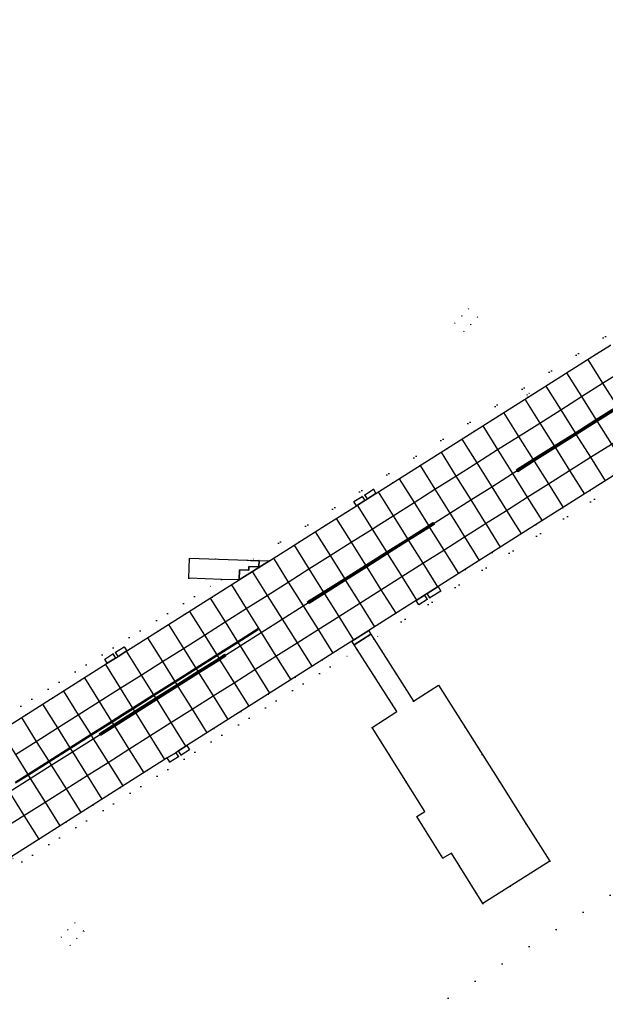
# Model space of a CAD drawing. Header units: metres. Extents: x 174791 to 179073, y 406431 to 409043.
# Tile 138 of 256: x 176867 to 176985, y 407153 to 407352. Entities that reach past the tile are written whole.
import ezdxf

# ---------------------------------------------------------------- set-up
doc = ezdxf.new("R2010")
doc.units = ezdxf.units.M
doc.linetypes.add('DOT', pattern=[6.35, 0, -6.35])
for name, color, linetype in [('terreindeelbegroeid', 254, 'DOT'), ('terreindeelonbegroeid', 254, 'DOT'), ('wegdeel_opstelplaats', 254, 'Continuous'), ('wegdeel_rijbaan', 254, 'Continuous'), ('wegdeel_start_landingsbaan', 254, 'Continuous'), ('wegdeel_voetpad', 254, 'Continuous'), ('weginrichtingselement_markering_vliegtuigverharding', 254, 'Continuous'), ('weginrichtingselement_voeg_vliegtuigverharding', 254, 'Continuous')]:
    doc.layers.add(name, color=color, linetype=linetype)

msp = doc.modelspace()

# ---------------------------------------------------------------- linework, layer by layer
at = {"layer": 'terreindeelbegroeid'}
for points in [[(177344.924, 407515.439, 0), (176913.789, 407242.847, 0), (176913.043, 407242.859, 0), (176901.347, 407243.306, 0), (176901.216, 407239.254, 0), (176907.786, 407239.025, 0), (176845.614, 407199.7, 0)], [(176986.075, 407286.195, 0), (176983.309, 407284.445, 0), (176970.067, 407276.065, 0), (176969.758, 407276.53, 0), (176969.276, 407276.222, 0), (176969.56, 407275.745, 0), (176938.888, 407256.335, 0), (176938.364, 407257.163, 0), (176936.64, 407256.073, 0), (176936.103, 407255.733, 0), (176934.434, 407254.678, 0), (176934.958, 407253.849, 0), (176932.631, 407252.376, 0), (176928.876, 407250, 0), (176917.455, 407242.776, 0), (176915.371, 407242.822, 0), (176913.789, 407242.847, 0), (177344.924, 407515.439, 0)], [(177476.558, 407410.711, 0), (177265.789, 407276.507, 0), (177260.248, 407285.208, 0), (177252.361, 407297.595, 0), (177211.744, 407271.732, 0), (176708.29, 406951.168, 0), (176721.718, 406930.08, 0), (176585.732, 406843.493, 0), (176553.823, 406823.175, 0), (176550.141, 406821.418, 0), (176507.939, 406800.358, 0), (176505.958, 406803.468, 0), (176505.601, 406804.029, 0), (176462.499, 406871.722, 0), (176462.431, 406871.818, 0), (176471.066, 406877.177, 0), (176673.379, 407005.997, 0), (176686.806, 406984.909, 0), (177230.877, 407331.336, 0), (177217.45, 407352.424, 0), (177340.681, 407430.889, 0), (177428.33, 407486.698, 0)], [(177407.626, 407478.186, 0), (177370.518, 407454.569, 0), (177368.337, 407457.886, 0), (177365.026, 407455.804, 0), (177367.161, 407452.412, 0), (177366.425, 407451.944, 0), (177341.867, 407436.33, 0), (177339.723, 407439.666, 0), (177336.413, 407437.574, 0), (177340.387, 407431.349, 0), (177340.681, 407430.889, 0), (177217.45, 407352.424, 0), (177230.877, 407331.336, 0), (176686.806, 406984.909, 0)], [(176774.912, 407123.532, 0), (176935.132, 407224.879, 0), (176943.118, 407212.397, 0), (176938.093, 407209.186, 0), (176948.752, 407192.285, 0), (176947.088, 407191.232, 0), (176948.63, 407188.797, 0), (176952.378, 407182.876, 0), (176954.064, 407183.879, 0), (176955.631, 407181.391, 0), (176960.43, 407173.771, 0), (176973.897, 407182.278, 0), (176969.086, 407189.882, 0), (176963.739, 407198.332, 0), (176951.483, 407217.703, 0), (176946.455, 407214.484, 0), (176938.483, 407227.049, 0), (177031.941, 407286.184, 0)], [(176845.614, 407199.7, 0), (176907.786, 407239.025, 0), (176911.331, 407238.902, 0), (176888.732, 407224.608, 0), (176888.201, 407225.447, 0), (176886.477, 407224.357, 0), (176885.94, 407224.017, 0), (176884.271, 407222.962, 0), (176884.802, 407222.122, 0), (176848.054, 407198.877, 0)], [(176799.528, 407141.461, 0), (176846.053, 407170.897, 0), (176846.213, 407170.998, 0), (176846.754, 407170.143, 0), (176848.444, 407171.212, 0), (176848.994, 407171.56, 0), (176850.684, 407172.629, 0), (176850.143, 407173.484, 0), (176865.036, 407182.905, 0), (176865.373, 407182.413, 0), (176865.858, 407182.723, 0), (176865.548, 407183.229, 0), (176896.882, 407203.05, 0), (176897.414, 407202.209, 0), (176899.104, 407203.278, 0), (176899.654, 407203.626, 0), (176901.344, 407204.695, 0), (176900.811, 407205.537, 0), (176934.042, 407226.583, 0), (176934.513, 407225.846, 0), (176935.132, 407224.879, 0), (176774.912, 407123.532, 0)]]:
    msp.add_polyline3d(points, dxfattribs=at)
for points in [[(176954.789, 407290.614, 0), (176956.596, 407288.911, 0), (176957.954, 407290.359, 0), (176959.313, 407291.825, 0), (176957.524, 407293.518, 0), (176956.15, 407292.071, 0)], [(177031.941, 407286.184, 0), (176938.483, 407227.049, 0), (176937.88, 407228, 0), (176937.453, 407228.743, 0), (176944.652, 407233.302, 0), (176946.958, 407234.764, 0), (176947.514, 407233.885, 0), (176949.204, 407234.954, 0), (176949.754, 407235.302, 0), (176951.937, 407236.677, 0), (176951.376, 407237.562, 0), (176971.015, 407250, 0), (176995.35, 407265.398, 0), (176998.082, 407267.125, 0), (176998.653, 407266.222, 0), (177000.343, 407267.291, 0), (177000.893, 407267.639, 0), (177002.583, 407268.708, 0), (177002.015, 407269.605, 0), (177032.555, 407288.915, 0)], [(176875.503, 407166.943, 0), (176877.31, 407165.261, 0), (176878.682, 407166.691, 0), (176880.042, 407168.141, 0), (176878.258, 407169.857, 0), (176876.88, 407168.42, 0)]]:
    msp.add_polyline3d(points, close=True, dxfattribs=at)
at = {"layer": 'terreindeelonbegroeid'}
for points in [[(176957.954, 407290.359, 0), (176956.596, 407288.911, 0), (176954.789, 407290.614, 0), (176956.15, 407292.071, 0), (176957.524, 407293.518, 0), (176959.313, 407291.825, 0)], [(176970.067, 407276.065, 0), (176969.56, 407275.745, 0), (176969.276, 407276.222, 0), (176969.758, 407276.53, 0)], [(176949.754, 407235.302, 0), (176949.204, 407234.954, 0), (176948.648, 407235.834, 0), (176949.197, 407236.182, 0)], [(176887.008, 407223.517, 0), (176886.471, 407223.177, 0), (176885.94, 407224.017, 0), (176886.477, 407224.357, 0)], [(176899.654, 407203.626, 0), (176899.104, 407203.278, 0), (176898.572, 407204.12, 0), (176899.121, 407204.467, 0)], [(176878.682, 407166.691, 0), (176877.31, 407165.261, 0), (176875.503, 407166.943, 0), (176876.88, 407168.42, 0), (176878.258, 407169.857, 0), (176880.042, 407168.141, 0)]]:
    msp.add_polyline3d(points, close=True, dxfattribs=at)
at = {"layer": 'wegdeel_opstelplaats'}
for points in [[(176937.88, 407228, 0), (176934.513, 407225.846, 0), (176934.042, 407226.583, 0), (176937.453, 407228.743, 0)], [(176938.483, 407227.049, 0), (176946.455, 407214.484, 0), (176951.483, 407217.703, 0), (176963.739, 407198.332, 0), (176969.086, 407189.882, 0), (176973.897, 407182.278, 0), (176960.43, 407173.771, 0), (176955.631, 407181.391, 0), (176954.064, 407183.879, 0), (176952.378, 407182.876, 0), (176948.63, 407188.797, 0), (176947.088, 407191.232, 0), (176948.752, 407192.285, 0), (176938.093, 407209.186, 0), (176943.118, 407212.397, 0), (176935.132, 407224.879, 0), (176934.513, 407225.846, 0), (176937.88, 407228, 0)]]:
    msp.add_polyline3d(points, close=True, dxfattribs=at)
at = {"layer": 'wegdeel_rijbaan'}
for points in [[(176938.888, 407256.335, 0), (176937.164, 407255.245, 0), (176936.64, 407256.073, 0), (176938.364, 407257.163, 0)], [(176936.627, 407254.905, 0), (176934.958, 407253.849, 0), (176934.434, 407254.678, 0), (176936.103, 407255.733, 0)], [(176951.937, 407236.677, 0), (176949.754, 407235.302, 0), (176949.197, 407236.182, 0), (176951.376, 407237.562, 0)], [(176949.204, 407234.954, 0), (176947.514, 407233.885, 0), (176946.958, 407234.764, 0), (176948.648, 407235.834, 0)], [(176888.732, 407224.608, 0), (176887.008, 407223.517, 0), (176886.477, 407224.357, 0), (176888.201, 407225.447, 0)], [(176886.471, 407223.177, 0), (176884.802, 407222.122, 0), (176884.271, 407222.962, 0), (176885.94, 407224.017, 0)], [(176901.344, 407204.695, 0), (176899.654, 407203.626, 0), (176899.121, 407204.467, 0), (176900.811, 407205.537, 0)], [(176899.104, 407203.278, 0), (176897.414, 407202.209, 0), (176896.882, 407203.05, 0), (176898.572, 407204.12, 0)]]:
    msp.add_polyline3d(points, close=True, dxfattribs=at)
at = {"layer": 'wegdeel_start_landingsbaan'}
for points in [[(176848.054, 407198.877, 0), (176884.802, 407222.122, 0), (176886.471, 407223.177, 0), (176887.008, 407223.517, 0), (176888.732, 407224.608, 0), (176911.331, 407238.902, 0), (176917.455, 407242.776, 0), (176928.876, 407250, 0), (176932.631, 407252.376, 0), (176934.958, 407253.849, 0), (176936.627, 407254.905, 0), (176937.164, 407255.245, 0), (176938.888, 407256.335, 0), (176969.56, 407275.745, 0), (176970.067, 407276.065, 0), (176983.309, 407284.445, 0), (176986.075, 407286.195, 0)], [(176995.35, 407265.398, 0), (176971.015, 407250, 0), (176951.376, 407237.562, 0), (176949.197, 407236.182, 0), (176948.648, 407235.834, 0), (176946.958, 407234.764, 0), (176944.652, 407233.302, 0), (176937.453, 407228.743, 0), (176934.042, 407226.583, 0), (176900.811, 407205.537, 0), (176899.121, 407204.467, 0), (176898.572, 407204.12, 0), (176896.882, 407203.05, 0), (176865.548, 407183.229, 0), (176865.036, 407182.905, 0), (176850.143, 407173.484, 0), (176849.442, 407173.041, 0), (176848.453, 407172.415, 0), (176847.903, 407172.068, 0), (176846.213, 407170.998, 0), (176846.053, 407170.897, 0), (176799.528, 407141.461, 0)]]:
    msp.add_polyline3d(points, dxfattribs=at)
at = {"layer": 'wegdeel_voetpad'}
for points in [[(176913.789, 407242.847, 0), (176915.371, 407242.822, 0), (176915.329, 407241.557, 0), (176913.301, 407241.624, 0), (176913.276, 407240.848, 0), (176911.397, 407240.91, 0), (176911.331, 407238.902, 0), (176907.786, 407239.025, 0), (176901.216, 407239.254, 0), (176901.347, 407243.306, 0), (176913.043, 407242.859, 0)], [(176917.455, 407242.776, 0), (176911.331, 407238.902, 0), (176911.397, 407240.91, 0), (176913.276, 407240.848, 0), (176913.301, 407241.624, 0), (176915.329, 407241.557, 0), (176915.371, 407242.822, 0)]]:
    msp.add_polyline3d(points, close=True, dxfattribs=at)
at = {"layer": 'weginrichtingselement_markering_vliegtuigverharding'}
for points in [[(176992.491, 407276.876, 0), (176991.726, 407276.393, 0), (176987.539, 407273.748, 0), (176983.269, 407271.051, 0), (176979.07, 407268.399, 0), (176974.849, 407265.733, 0), (176970.601, 407263.049, 0), (176967.282, 407260.953, 0), (176967.175, 407261.122, 0), (176970.494, 407263.219, 0), (176974.743, 407265.902, 0), (176978.964, 407268.568, 0), (176983.163, 407271.22, 0), (176987.432, 407273.917, 0), (176991.62, 407276.563, 0), (176992.384, 407277.045, 0), (176992.491, 407276.876, 0)], [(176992.665, 407276.635, 0), (176991.883, 407276.142, 0), (176987.695, 407273.5, 0), (176983.423, 407270.806, 0), (176979.223, 407268.156, 0), (176975, 407265.493, 0), (176970.75, 407262.812, 0), (176967.417, 407260.71, 0), (176967.31, 407260.879, 0), (176970.643, 407262.982, 0), (176974.894, 407265.662, 0), (176979.116, 407268.326, 0), (176983.317, 407270.975, 0), (176987.588, 407273.67, 0), (176991.777, 407276.312, 0), (176992.558, 407276.804, 0), (176992.665, 407276.635, 0)], [(176950.457, 407250.284, 0), (176949.553, 407249.714, 0), (176945.32, 407247.043, 0), (176941.088, 407244.373, 0), (176936.877, 407241.716, 0), (176932.631, 407239.038, 0), (176928.387, 407236.36, 0), (176925.234, 407234.371, 0), (176925.127, 407234.54, 0), (176928.28, 407236.529, 0), (176932.525, 407239.207, 0), (176936.77, 407241.886, 0), (176940.982, 407244.543, 0), (176945.214, 407247.212, 0), (176949.446, 407249.883, 0), (176950.35, 407250.453, 0), (176950.457, 407250.284, 0)], [(176950.623, 407250.089, 0), (176949.688, 407249.498, 0), (176945.458, 407246.823, 0), (176941.229, 407244.148, 0), (176937.021, 407241.487, 0), (176932.777, 407238.802, 0), (176928.537, 407236.121, 0), (176925.408, 407234.142, 0), (176925.301, 407234.311, 0), (176928.43, 407236.29, 0), (176932.671, 407238.972, 0), (176936.915, 407241.656, 0), (176941.123, 407244.317, 0), (176945.352, 407246.992, 0), (176949.582, 407249.667, 0), (176950.516, 407250.258, 0), (176950.623, 407250.089, 0)], [(176887.83, 407211.604, 0), (176889.974, 407212.96, 0), (176894.185, 407215.623, 0), (176898.459, 407218.326, 0), (176902.685, 407220.999, 0), (176906.911, 407223.672, 0), (176911.095, 407226.318, 0), (176915.203, 407228.916, 0), (176915.123, 407229.043, 0), (176911.015, 407226.445, 0), (176906.832, 407223.799, 0), (176902.606, 407221.127, 0), (176898.379, 407218.454, 0), (176894.106, 407215.751, 0), (176889.894, 407213.087, 0), (176887.75, 407211.731, 0), (176885.67, 407210.417, 0), (176881.45, 407207.752, 0), (176877.259, 407205.106, 0), (176872.995, 407202.413, 0), (176868.775, 407199.747, 0), (176866.222, 407198.135, 0)], [(176908.512, 407223.761, 0), (176907.325, 407223.011, 0), (176903.097, 407220.34, 0), (176898.87, 407217.669, 0), (176894.595, 407214.967, 0), (176890.382, 407212.306, 0), (176886.158, 407209.637, 0), (176883.31, 407207.837, 0), (176883.203, 407208.006, 0), (176886.052, 407209.806, 0), (176890.276, 407212.475, 0), (176894.489, 407215.137, 0), (176898.764, 407217.838, 0), (176902.991, 407220.509, 0), (176907.219, 407223.18, 0), (176908.405, 407223.93, 0), (176908.512, 407223.761, 0)], [(176908.648, 407223.529, 0), (176907.468, 407222.782, 0), (176903.241, 407220.109, 0), (176899.016, 407217.437, 0), (176894.741, 407214.733, 0), (176890.529, 407212.069, 0), (176886.307, 407209.399, 0), (176883.455, 407207.595, 0), (176883.348, 407207.764, 0), (176886.201, 407209.568, 0), (176890.424, 407212.239, 0), (176894.635, 407214.903, 0), (176898.909, 407217.606, 0), (176903.135, 407220.279, 0), (176907.361, 407222.952, 0), (176908.541, 407223.698, 0), (176908.648, 407223.529, 0)], [(176866.314, 407198.017, 0), (176868.854, 407199.621, 0), (176873.074, 407202.286, 0), (176877.339, 407204.979, 0), (176881.53, 407207.625, 0), (176885.749, 407210.29, 0), (176887.83, 407211.604, 0)]]:
    msp.add_polyline3d(points, dxfattribs=at)
at = {"layer": 'weginrichtingselement_voeg_vliegtuigverharding'}
for p, q in [((176935.076, 407253.955), (176937.558, 407250)), ((176930.866, 407251.27), (176931.664, 407250)), ((176961.118, 407250), (176963.925, 407245.499)), ((176967.011, 407250), (176968.17, 407248.152))]:
    msp.add_line(p, q, dxfattribs=at)
for points in [[(176981.524, 407283.271, 0), (176984.523, 407278.522, 0), (176987.432, 407273.917, 0), (176987.539, 407273.748, 0), (176987.558, 407273.717, 0), (176987.588, 407273.67, 0), (176987.695, 407273.5, 0), (176990.556, 407268.972, 0), (176993.529, 407264.264, 0)], [(176939.434, 407250, 0), (176942.317, 407251.824, 0), (176946.55, 407254.501, 0), (176950.752, 407257.159, 0), (176954.983, 407259.836, 0), (176959.18, 407262.491, 0), (176963.38, 407265.148, 0), (176967.602, 407267.818, 0), (176971.847, 407270.504, 0), (176976.073, 407273.177, 0), (176980.265, 407275.829, 0), (176984.523, 407278.522, 0), (176988.696, 407281.162, 0)], [(176977.271, 407280.589, 0), (176980.265, 407275.829, 0), (176983.163, 407271.22, 0), (176983.269, 407271.051, 0), (176983.29, 407271.017, 0), (176983.317, 407270.975, 0), (176983.423, 407270.806, 0), (176986.278, 407266.266, 0), (176989.247, 407261.545, 0)], [(176973.067, 407277.967, 0), (176976.073, 407273.177, 0), (176978.964, 407268.568, 0), (176979.07, 407268.399, 0), (176979.093, 407268.363, 0), (176979.116, 407268.326, 0), (176979.223, 407268.156, 0), (176982.076, 407263.608, 0), (176985.043, 407258.879, 0)], [(176950.059, 407250, 0), (176953.758, 407252.339, 0), (176957.99, 407255.016, 0), (176962.198, 407257.677, 0), (176966.383, 407260.324, 0), (176970.626, 407263.008, 0), (176974.874, 407265.694, 0), (176979.093, 407268.363, 0), (176983.29, 407271.017, 0), (176987.558, 407273.717, 0), (176991.722, 407276.35, 0)], [(176968.835, 407275.291, 0), (176971.847, 407270.504, 0), (176974.743, 407265.902, 0), (176974.849, 407265.733, 0), (176974.874, 407265.694, 0), (176974.894, 407265.662, 0), (176975, 407265.493, 0), (176977.863, 407260.943, 0), (176980.841, 407256.21, 0)], [(176964.585, 407272.615, 0), (176967.602, 407267.818, 0), (176970.494, 407263.219, 0), (176970.601, 407263.049, 0), (176970.626, 407263.008, 0), (176970.643, 407262.982, 0), (176970.75, 407262.812, 0), (176973.615, 407258.256, 0), (176976.594, 407253.519, 0)], [(176960.38, 407269.966, 0), (176963.38, 407265.148, 0), (176966.383, 407260.324, 0), (176969.35, 407255.558, 0), (176972.315, 407250.797, 0)], [(176960.563, 407250, 0), (176960.961, 407250.252, 0), (176965.18, 407252.92, 0), (176969.35, 407255.558, 0), (176973.615, 407258.256, 0), (176977.863, 407260.943, 0), (176982.076, 407263.608, 0), (176986.278, 407266.266, 0), (176990.556, 407268.972, 0), (176994.725, 407271.609, 0)], [(176956.174, 407267.286, 0), (176959.18, 407262.491, 0), (176962.198, 407257.677, 0), (176965.18, 407252.92, 0), (176967.011, 407250, 0)], [(176951.994, 407264.628, 0), (176954.983, 407259.836, 0), (176957.99, 407255.016, 0), (176960.961, 407250.252, 0), (176961.118, 407250, 0)], [(176947.756, 407261.963, 0), (176950.752, 407257.159, 0), (176953.758, 407252.339, 0), (176955.217, 407250, 0)], [(176943.552, 407259.282, 0), (176946.55, 407254.501, 0), (176949.373, 407250, 0)], [(176939.3, 407256.629, 0), (176942.317, 407251.824, 0), (176943.463, 407250, 0)], [(176863.839, 407188.818, 0), (176868.014, 407191.458, 0), (176872.278, 407194.156, 0), (176876.494, 407196.822, 0), (176880.758, 407199.52, 0), (176884.953, 407202.173, 0), (176889.161, 407204.835, 0), (176893.377, 407207.502, 0), (176897.591, 407210.167, 0), (176901.87, 407212.874, 0), (176906.092, 407215.544, 0), (176910.319, 407218.218, 0), (176914.503, 407220.865, 0), (176918.755, 407223.555, 0), (176923.005, 407226.243, 0), (176927.23, 407228.915, 0), (176931.404, 407231.556, 0), (176935.622, 407234.224, 0), (176939.892, 407236.925, 0), (176944.094, 407239.582, 0), (176948.325, 407242.259, 0), (176952.551, 407244.932, 0), (176956.73, 407247.575, 0), (176960.563, 407250, 0)], [(176865.045, 407196.233, 0), (176869.293, 407198.92, 0), (176873.512, 407201.588, 0), (176877.774, 407204.284, 0), (176881.964, 407206.933, 0), (176886.181, 407209.6, 0), (176890.404, 407212.271, 0), (176894.615, 407214.935, 0), (176898.89, 407217.638, 0), (176903.115, 407220.31, 0), (176907.342, 407222.983, 0), (176911.525, 407225.629, 0), (176915.782, 407228.322, 0), (176920.014, 407230.998, 0), (176924.249, 407233.676, 0), (176928.416, 407236.312, 0), (176932.658, 407238.995, 0), (176936.901, 407241.678, 0), (176941.109, 407244.34, 0), (176945.338, 407247.014, 0), (176949.568, 407249.689, 0), (176950.059, 407250, 0)], [(176866.282, 407203.725, 0), (176870.503, 407206.395, 0), (176874.764, 407209.091, 0), (176878.947, 407211.737, 0), (176883.172, 407214.41, 0), (176887.402, 407217.085, 0), (176891.611, 407219.748, 0), (176895.88, 407222.449, 0), (176900.109, 407225.124, 0), (176904.334, 407227.797, 0), (176908.517, 407230.443, 0), (176912.778, 407233.138, 0), (176916.991, 407235.803, 0), (176921.236, 407238.488, 0), (176925.397, 407241.12, 0), (176929.661, 407243.818, 0), (176933.876, 407246.484, 0), (176938.091, 407249.15, 0), (176939.434, 407250, 0)], [(176931.664, 407250, 0), (176933.876, 407246.484, 0), (176936.77, 407241.886, 0), (176936.877, 407241.716, 0), (176936.901, 407241.678, 0), (176936.915, 407241.656, 0), (176937.021, 407241.487, 0), (176939.892, 407236.925, 0), (176942.875, 407232.185, 0)], [(176937.558, 407250, 0), (176938.091, 407249.15, 0), (176940.982, 407244.543, 0), (176941.088, 407244.373, 0), (176941.109, 407244.34, 0), (176941.123, 407244.317, 0), (176941.229, 407244.148, 0), (176944.094, 407239.582, 0), (176947.064, 407234.848, 0)], [(176943.463, 407250, 0), (176945.214, 407247.212, 0), (176945.32, 407247.043, 0), (176945.338, 407247.014, 0), (176945.352, 407246.992, 0), (176945.458, 407246.823, 0), (176948.325, 407242.259, 0), (176951.293, 407237.532, 0)], [(176949.373, 407250, 0), (176949.446, 407249.883, 0), (176949.553, 407249.714, 0), (176949.568, 407249.689, 0), (176949.582, 407249.667, 0), (176949.688, 407249.498, 0), (176952.551, 407244.932, 0), (176955.518, 407240.201, 0)], [(176955.217, 407250, 0), (176956.73, 407247.575, 0), (176959.687, 407242.834, 0)], [(176926.677, 407248.62, 0), (176929.661, 407243.818, 0), (176932.525, 407239.207, 0), (176932.631, 407239.038, 0), (176932.658, 407238.995, 0), (176932.671, 407238.972, 0), (176932.777, 407238.802, 0), (176935.622, 407234.224, 0), (176938.576, 407229.469, 0)], [(176922.388, 407245.911, 0), (176925.397, 407241.12, 0), (176928.28, 407236.529, 0), (176928.387, 407236.36, 0), (176928.416, 407236.312, 0), (176928.43, 407236.29, 0), (176928.537, 407236.121, 0), (176931.404, 407231.556, 0), (176934.385, 407226.809, 0)], [(176918.226, 407243.294, 0), (176921.236, 407238.488, 0), (176924.249, 407233.676, 0), (176927.23, 407228.915, 0), (176930.2, 407224.172, 0)], [(176913.967, 407240.611, 0), (176916.991, 407235.803, 0), (176920.014, 407230.998, 0), (176923.005, 407226.243, 0), (176925.979, 407221.515, 0)], [(176909.779, 407237.946, 0), (176912.778, 407233.138, 0), (176915.782, 407228.322, 0), (176918.755, 407223.555, 0), (176921.715, 407218.81, 0)], [(176905.523, 407235.234, 0), (176908.517, 407230.443, 0), (176911.015, 407226.445, 0), (176911.095, 407226.318, 0), (176911.525, 407225.629, 0), (176914.503, 407220.865, 0), (176917.461, 407216.131, 0)], [(176901.348, 407232.576, 0), (176904.334, 407227.797, 0), (176906.832, 407223.799, 0), (176906.911, 407223.672, 0), (176907.219, 407223.18, 0), (176907.325, 407223.011, 0), (176907.342, 407222.983, 0), (176907.361, 407222.952, 0), (176907.468, 407222.782, 0), (176910.319, 407218.218, 0), (176913.283, 407213.475, 0)], [(176897.118, 407229.914, 0), (176900.109, 407225.124, 0), (176902.606, 407221.127, 0), (176902.685, 407220.999, 0), (176902.991, 407220.509, 0), (176903.097, 407220.34, 0), (176903.115, 407220.31, 0), (176903.135, 407220.279, 0), (176903.241, 407220.109, 0), (176906.092, 407215.544, 0), (176909.052, 407210.804, 0)], [(176892.891, 407227.228, 0), (176895.88, 407222.449, 0), (176898.379, 407218.454, 0), (176898.459, 407218.326, 0), (176898.764, 407217.838, 0), (176898.87, 407217.669, 0), (176898.89, 407217.638, 0), (176898.909, 407217.606, 0), (176899.016, 407217.437, 0), (176901.87, 407212.874, 0), (176904.838, 407208.128, 0)], [(176888.615, 407224.548, 0), (176891.611, 407219.748, 0), (176894.106, 407215.751, 0), (176894.185, 407215.623, 0), (176894.489, 407215.137, 0), (176894.595, 407214.967, 0), (176894.615, 407214.935, 0), (176894.635, 407214.903, 0), (176894.741, 407214.733, 0), (176897.591, 407210.167, 0), (176900.554, 407205.419, 0)], [(176884.411, 407221.881, 0), (176887.402, 407217.085, 0), (176889.894, 407213.087, 0), (176889.974, 407212.96, 0), (176890.276, 407212.475, 0), (176890.382, 407212.306, 0), (176890.404, 407212.271, 0), (176890.424, 407212.239, 0), (176890.529, 407212.069, 0), (176893.377, 407207.502, 0), (176896.343, 407202.746, 0)], [(176880.178, 407219.196, 0), (176883.172, 407214.41, 0), (176885.67, 407210.417, 0), (176885.749, 407210.29, 0), (176886.052, 407209.806, 0), (176886.158, 407209.637, 0), (176886.181, 407209.6, 0), (176886.201, 407209.568, 0), (176886.307, 407209.399, 0), (176889.161, 407204.835, 0), (176892.133, 407200.085, 0)], [(176875.948, 407216.513, 0), (176878.947, 407211.737, 0), (176881.45, 407207.752, 0), (176881.53, 407207.625, 0), (176881.964, 407206.933, 0), (176884.953, 407202.173, 0), (176887.932, 407197.43, 0)], [(176871.761, 407213.885, 0), (176874.764, 407209.091, 0), (176877.259, 407205.106, 0), (176877.339, 407204.979, 0), (176877.774, 407204.284, 0), (176880.758, 407199.52, 0), (176883.722, 407194.787, 0)], [(176867.502, 407211.19, 0), (176870.503, 407206.395, 0), (176872.995, 407202.413, 0), (176873.074, 407202.286, 0), (176873.512, 407201.588, 0), (176876.494, 407196.822, 0), (176879.464, 407192.077, 0)], [(176863.281, 407208.515, 0), (176866.282, 407203.725, 0), (176868.775, 407199.747, 0), (176868.854, 407199.621, 0), (176869.293, 407198.92, 0), (176872.278, 407194.156, 0), (176875.252, 407189.409, 0)], [(176859.07, 407205.843, 0), (176862.051, 407201.049, 0), (176864.59, 407196.965, 0), (176864.669, 407196.837, 0), (176864.929, 407196.419, 0), (176865.035, 407196.249, 0), (176865.045, 407196.233, 0), (176865.073, 407196.188, 0), (176865.179, 407196.018, 0), (176868.014, 407191.458, 0), (176870.981, 407186.686, 0)]]:
    msp.add_polyline3d(points, dxfattribs=at)

doc.saveas('drawing.dxf')
